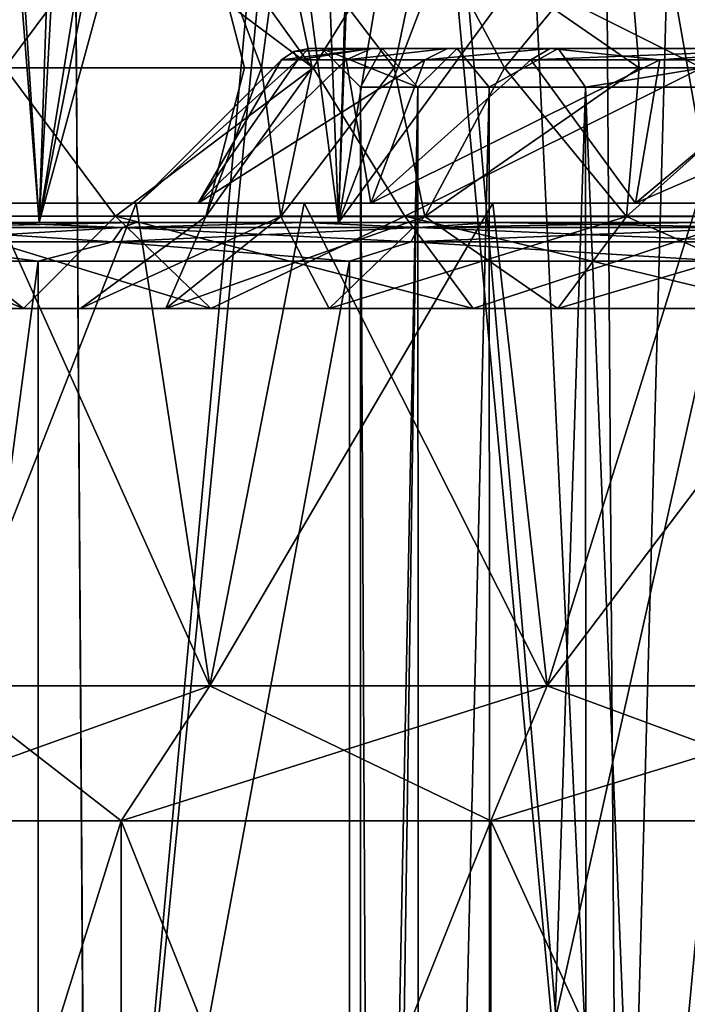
# Model space of a CAD drawing. Header units: metres. Extents: x -90 to 90, y -173 to 74.
# Tile 79 of 256: x -65.76 to -62.31, y 45.35 to 50.45. Entities that reach past the tile are written whole.
import ezdxf

# ---------------------------------------------------------------- set-up
doc = ezdxf.new("R2010")
doc.units = ezdxf.units.M
doc.layers.add('solid_509418', color=7, linetype='CONTINUOUS')

msp = doc.modelspace()

# ---------------------------------------------------------------- linework, layer by layer
at = {"layer": 'solid_509418'}
for points in [[(-66.884529, 69.558502, -11.027386), (-65.601517, 69.558495, -11.731284), (-66.726639, 41.5, -11.124401)], [(-65.600479, 69.558502, 11.731777), (-66.883522, 69.558502, 11.028017), (-66.727966, 41.5, 11.1236)], [(-65.600479, 69.558502, 11.731777), (-66.727966, 41.5, 11.1236), (-65.412689, 41.5, 11.819594)], [(-65.601517, 69.558495, -11.731284), (-65.411346, 41.5, -11.820208), (-66.726639, 41.5, -11.124401)], [(-65.601517, 69.558495, -11.731284), (-62.851974, 69.558479, -12.683306), (-65.411346, 41.5, -11.820208)], [(-64, 56, 12.369317), (-65.600479, 69.558502, 11.731777), (-65.412689, 41.5, 11.819594)], [(-62.851974, 69.558479, -12.683306), (-62.659332, 41.5, -12.725091), (-65.411346, 41.5, -11.820208)], [(-62.851974, 69.558479, -12.683306), (-60, 69.558502, -13), (-62.659332, 41.5, -12.725091)], [(-60, 69.558502, -13), (-60, 41.5, -13), (-62.659332, 41.5, -12.725091)], [(-66.657051, 49.400002, -2.163454), (-65.663536, 49.400002, -4.113751), (-66.413002, 58.900002, -2.805957)], [(-65.663536, 49.400002, 4.113751), (-66.657051, 49.400002, 2.163454), (-66.283768, 58.900002, 3.084518)], [(-65.663536, 49.400002, -4.113751), (-65.344719, 58.900002, -4.5204), (-66.413002, 58.900002, -2.805957)], [(-65.663536, 49.400002, 4.113751), (-66.283768, 58.900002, 3.084518), (-65.141319, 58.900002, 4.750459)], [(-65.663536, 49.400002, -4.113751), (-64.113754, 49.400002, -5.663538), (-65.344719, 58.900002, -4.5204)], [(-65.663536, 49.400002, 4.113751), (-65.141319, 58.900002, 4.750459), (-64.599998, 56, 5.276362)], [(-64.113754, 49.400002, -5.663538), (-63.831337, 58.900002, -5.8584), (-65.344719, 58.900002, -4.5204)], [(-64.113754, 49.400002, -5.663538), (-62.163456, 49.400002, -6.657051), (-63.831337, 58.900002, -5.8584)], [(-62.163456, 49.400002, -6.657051), (-61.998901, 58.900002, -6.708532), (-63.831337, 58.900002, -5.8584)], [(-64.523949, 55.167519, 5.341715), (-65.663536, 49.400002, 4.113751), (-64.599998, 56, 5.276362)], [(-64, 56, 12.369317), (-65.412689, 41.5, 11.819594), (-62.660248, 41.5, 12.7249)], [(-63.802528, 54.75951, 12.431443), (-64, 56, 12.369317), (-62.660248, 41.5, 12.7249)], [(-64.523949, 55.167519, 5.341715), (-64.304436, 54.377705, 5.520127), (-65.663536, 49.400002, 4.113751)], [(-63.23452, 53.646648, 12.591183), (-63.802528, 54.75951, 12.431443), (-62.660248, 41.5, 12.7249)], [(-64.304436, 54.377705, 5.520127), (-64.113754, 49.400002, 5.663538), (-65.663536, 49.400002, 4.113751)], [(-64.304436, 54.377705, 5.520127), (-63.960808, 53.660656, 5.771656), (-64.113754, 49.400002, 5.663538)], [(-63.960808, 53.660656, 5.771656), (-63.503113, 53.018692, 6.060379), (-64.113754, 49.400002, 5.663538)], [(-62.355804, 52.767273, 12.784763), (-63.23452, 53.646648, 12.591183), (-62.660248, 41.5, 12.7249)], [(-63.503113, 53.018692, 6.060379), (-62.941177, 52.462879, 6.352123), (-64.113754, 49.400002, 5.663538)], [(-62.355804, 52.767273, 12.784763), (-62.660248, 41.5, 12.7249), (-60, 41.5, 13)], [(-61.237221, 52.1968, 12.940992), (-62.355804, 52.767273, 12.784763), (-60, 41.5, 13)], [(-62.941177, 52.462879, 6.352123), (-62.230255, 51.976486, 6.635206), (-64.113754, 49.400002, 5.663538)], [(-62.230255, 51.976486, 6.635206), (-62.163456, 49.400002, 6.657051), (-64.113754, 49.400002, 5.663538)], [(-65.841103, 50.200001, 4.24381), (-65.267433, 50.969997, 4.564256), (-66.339966, 50.969997, 2.895365)], [(-65.841103, 50.200001, -4.24381), (-66.339966, 50.969997, -2.895365), (-65.267433, 50.969997, -4.564256)], [(-65.841103, 50.200001, 4.24381), (-64.243813, 50.200001, 5.841103), (-65.267433, 50.969997, 4.564256)], [(-64.243813, 50.200001, -5.841103), (-65.841103, 50.200001, -4.24381), (-65.267433, 50.969997, -4.564256)], [(-64.243813, 50.200001, 5.841103), (-63.768166, 50.969997, 5.863379), (-65.267433, 50.969997, 4.564256)], [(-64.243813, 50.200001, -5.841103), (-65.267433, 50.969997, -4.564256), (-63.768166, 50.969997, -5.863379)], [(-64.511612, 50.200001, 0.897415), (-64.799385, 50.967999, 0.690047), (-64.410568, 50.967999, 2.014239)], [(-64.599998, 50.200001), (-64.799385, 50.967999, -0.690047), (-64.799385, 50.967999, 0.690047)], [(-64.511612, 50.200001, 0.897415), (-64.599998, 50.200001), (-64.799385, 50.967999, 0.690047)], [(-64.249847, 50.200001, -1.760344), (-64.410568, 50.967999, -2.014239), (-64.799385, 50.967999, -0.690047)], [(-64.511612, 50.200001, -0.897415), (-64.249847, 50.200001, -1.760344), (-64.799385, 50.967999, -0.690047)], [(-64.599998, 50.200001), (-64.511612, 50.200001, -0.897415), (-64.799385, 50.967999, -0.690047)], [(-64.249847, 50.200001, 1.760344), (-64.511612, 50.200001, 0.897415), (-64.410568, 50.967999, 2.014239)], [(-63.82476, 50.200001, 2.555623), (-64.410568, 50.967999, 2.014239), (-63.664433, 50.967999, 3.175248)], [(-63.82476, 50.200001, 2.555623), (-64.249847, 50.200001, 1.760344), (-64.410568, 50.967999, 2.014239)], [(-63.82476, 50.200001, -2.555623), (-63.664433, 50.967999, -3.175248), (-64.410568, 50.967999, -2.014239)], [(-64.249847, 50.200001, -1.760344), (-63.82476, 50.200001, -2.555623), (-64.410568, 50.967999, -2.014239)], [(-64.243813, 50.200001, 5.841103), (-62.231102, 50.200001, 6.866628), (-63.768166, 50.969997, 5.863379)], [(-62.231102, 50.200001, -6.866628), (-64.243813, 50.200001, -5.841103), (-63.768166, 50.969997, -5.863379)], [(-63.252689, 50.200001, 3.252691), (-63.82476, 50.200001, 2.555623), (-63.664433, 50.967999, 3.175248)], [(-63.82476, 50.200001, -2.555623), (-63.252689, 50.200001, -3.252691), (-63.664433, 50.967999, -3.175248)], [(-62.231102, 50.200001, 6.866628), (-61.963623, 50.969997, 6.687486), (-63.768166, 50.969997, 5.863379)], [(-62.231102, 50.200001, -6.866628), (-63.768166, 50.969997, -5.863379), (-61.963623, 50.969997, -6.687486)], [(-63.252689, 50.200001, 3.252691), (-63.664433, 50.967999, 3.175248), (-62.621426, 50.967999, 4.079018)], [(-62.555622, 50.200001, -3.82476), (-62.621426, 50.967999, -4.079018), (-63.664433, 50.967999, -3.175248)], [(-63.252689, 50.200001, -3.252691), (-62.555622, 50.200001, -3.82476), (-63.664433, 50.967999, -3.175248)], [(-62.555622, 50.200001, 3.82476), (-63.252689, 50.200001, 3.252691), (-62.621426, 50.967999, 4.079018)], [(-61.760345, 50.200001, 4.249846), (-62.621426, 50.967999, 4.079018), (-61.366047, 50.967999, 4.65233)], [(-61.760345, 50.200001, 4.249846), (-62.555622, 50.200001, 3.82476), (-62.621426, 50.967999, 4.079018)], [(-61.760345, 50.200001, -4.249846), (-61.366047, 50.967999, -4.65233), (-62.621426, 50.967999, -4.079018)], [(-62.555622, 50.200001, -3.82476), (-61.760345, 50.200001, -4.249846), (-62.621426, 50.967999, -4.079018)], [(-63.942493, 50.299999, -1.632393), (-64.323929, 50.241421, -0.859768), (-64.408577, 50.241421)], [(-64.343697, 50.284775), (-63.942493, 50.299999, -1.632393), (-64.408577, 50.241421)], [(-64.343697, 50.284775), (-64.267159, 50.299999), (-63.942493, 50.299999, -1.632393)], [(-64.343697, 50.284775), (-64.323929, 50.241421, 0.85977), (-64.267159, 50.299999)], [(-63.942493, 50.299999, -1.632393), (-64.073105, 50.241421, -1.68682), (-64.323929, 50.241421, -0.859768)], [(-64.323929, 50.241421, 0.85977), (-63.942509, 50.299999, 1.632355), (-64.267159, 50.299999)], [(-64.073097, 50.241421, 1.686836), (-63.942509, 50.299999, 1.632355), (-64.323929, 50.241421, 0.85977)], [(-64.267159, 50.299999), (-64.199997, 50.299999), (-63.887726, 50.299999, -1.588721)], [(-63.942509, 50.299999, 1.632355), (-64.199997, 50.299999), (-64.267159, 50.299999)], [(-63.942493, 50.299999, -1.632393), (-64.267159, 50.299999), (-63.887726, 50.299999, -1.588721)], [(-64.199997, 50.299999), (-64, 50.099998), (-63.702641, 50.099998, -1.513427)], [(-63.887791, 50.299999, 1.588562), (-64, 50.099998), (-64.199997, 50.299999)], [(-63.887726, 50.299999, -1.588721), (-64.199997, 50.299999), (-63.702641, 50.099998, -1.513427)], [(-63.942509, 50.299999, 1.632355), (-63.887791, 50.299999, 1.588562), (-64.199997, 50.299999)], [(-63.547749, 50.299999, -2.370953), (-63.665398, 50.241421, -2.449576), (-64.073105, 50.241421, -1.68682)], [(-63.547749, 50.299999, -2.370953), (-64.073105, 50.241421, -1.68682), (-63.942493, 50.299999, -1.632393)], [(-64.073097, 50.241421, 1.686836), (-63.547775, 50.299999, 2.370914), (-63.942509, 50.299999, 1.632355)], [(-63.66539, 50.241421, 2.449588), (-63.547775, 50.299999, 2.370914), (-64.073097, 50.241421, 1.686836)], [(-63.702705, 50.099998, 1.513263), (-64, 50.099998), (-63.887791, 50.299999, 1.588562)], [(-63.942509, 50.299999, 1.632355), (-63.49873, 50.299999, 2.323258), (-63.887791, 50.299999, 1.588562)], [(-63.942509, 50.299999, 1.632355), (-63.547775, 50.299999, 2.370914), (-63.49873, 50.299999, 2.323258)], [(-63.942493, 50.299999, -1.632393), (-63.887726, 50.299999, -1.588721), (-63.498631, 50.299999, -2.323411)], [(-63.547749, 50.299999, -2.370953), (-63.942493, 50.299999, -1.632393), (-63.498631, 50.299999, -2.323411)], [(-63.702705, 50.099998, 1.513263), (-63.887791, 50.299999, 1.588562), (-63.49873, 50.299999, 2.323258)], [(-63.887726, 50.299999, -1.588721), (-63.702641, 50.099998, -1.513427), (-63.498631, 50.299999, -2.323411)], [(-63.702705, 50.099998, 1.513263), (-63.49873, 50.299999, 2.323258), (-63.332237, 50.099998, 2.212735)], [(-63.498631, 50.299999, -2.323411), (-63.702641, 50.099998, -1.513427), (-63.33213, 50.099998, -2.212893)], [(-63.016895, 50.299999, -3.017722), (-63.117077, 50.241421, -3.117597), (-63.665398, 50.241421, -2.449576)], [(-63.016895, 50.299999, -3.017722), (-63.665398, 50.241421, -2.449576), (-63.547749, 50.299999, -2.370953)], [(-63.66539, 50.241421, 2.449588), (-63.016937, 50.299999, 3.017678), (-63.547775, 50.299999, 2.370914)], [(-63.117073, 50.241421, 3.117598), (-63.016937, 50.299999, 3.017678), (-63.66539, 50.241421, 2.449588)], [(-63.547775, 50.299999, 2.370914), (-62.974628, 50.299999, 2.964986), (-63.49873, 50.299999, 2.323258)], [(-63.547775, 50.299999, 2.370914), (-63.016937, 50.299999, 3.017678), (-62.974628, 50.299999, 2.964986)], [(-63.547749, 50.299999, -2.370953), (-63.498631, 50.299999, -2.323411), (-62.974518, 50.299999, -2.965098)], [(-63.016895, 50.299999, -3.017722), (-63.547749, 50.299999, -2.370953), (-62.974518, 50.299999, -2.965098)], [(-63.332237, 50.099998, 2.212735), (-63.49873, 50.299999, 2.323258), (-62.974628, 50.299999, 2.964986)], [(-63.498631, 50.299999, -2.323411), (-63.33213, 50.099998, -2.212893), (-62.974518, 50.299999, -2.965098)], [(-63.332237, 50.099998, 2.212735), (-62.974628, 50.299999, 2.964986), (-62.833145, 50.099998, 2.823702)], [(-62.974518, 50.299999, -2.965098), (-63.33213, 50.099998, -2.212893), (-62.833027, 50.099998, -2.823819)], [(-61.63316, 50.299999, -3.942246), (-62.449223, 50.241421, -3.665634), (-63.117077, 50.241421, -3.117597)], [(-61.63316, 50.299999, -3.942246), (-63.117077, 50.241421, -3.117597), (-63.016895, 50.299999, -3.017722)], [(-62.449219, 50.241421, 3.665637), (-63.016937, 50.299999, 3.017678), (-63.117073, 50.241421, 3.117598)], [(-63.016937, 50.299999, 3.017678), (-61.612492, 50.299999, 3.878096), (-62.974628, 50.299999, 2.964986)], [(-63.016937, 50.299999, 3.017678), (-61.633221, 50.299999, 3.942221), (-61.612492, 50.299999, 3.878096)], [(-62.449219, 50.241421, 3.665637), (-61.633221, 50.299999, 3.942221), (-63.016937, 50.299999, 3.017678)], [(-63.016895, 50.299999, -3.017722), (-62.974518, 50.299999, -2.965098), (-61.61235, 50.299999, -3.878155)], [(-61.63316, 50.299999, -3.942246), (-63.016895, 50.299999, -3.017722), (-61.61235, 50.299999, -3.878155)], [(-62.833145, 50.099998, 2.823702), (-62.974628, 50.299999, 2.964986), (-61.612492, 50.299999, 3.878096)], [(-62.974518, 50.299999, -2.965098), (-62.833027, 50.099998, -2.823819), (-61.61235, 50.299999, -3.878155)], [(-62.833145, 50.099998, 2.823702), (-61.612492, 50.299999, 3.878096), (-61.535446, 50.099998, 3.693563)], [(-61.61235, 50.299999, -3.878155), (-62.833027, 50.099998, -2.823819), (-61.535294, 50.100002, -3.693626)], [(-61.63316, 50.299999, -3.942246), (-61.687019, 50.241421, -4.073024), (-62.449223, 50.241421, -3.665634)], [(-61.687012, 50.241421, 4.073027), (-61.633221, 50.299999, 3.942221), (-62.449219, 50.241421, 3.665637)], [(-64.408577, 50.241421), (-65.150002, 49.5), (-64.839493, 49.5, 1.761091)], [(-64.323929, 50.241421, -0.859768), (-64.839493, 49.5, -1.761091), (-65.150002, 49.5)], [(-64.408577, 50.241421), (-64.323929, 50.241421, -0.859768), (-65.150002, 49.5)], [(-64.073097, 50.241421, 1.686836), (-64.839493, 49.5, 1.761091), (-63.945133, 49.5, 3.31024)], [(-64.323929, 50.241421, 0.85977), (-64.408577, 50.241421), (-64.839493, 49.5, 1.761091)], [(-64.073097, 50.241421, 1.686836), (-64.323929, 50.241421, 0.85977), (-64.839493, 49.5, 1.761091)], [(-63.665398, 50.241421, -2.449576), (-63.945133, 49.5, -3.31024), (-64.839493, 49.5, -1.761091)], [(-64.073105, 50.241421, -1.68682), (-63.665398, 50.241421, -2.449576), (-64.839493, 49.5, -1.761091)], [(-64.323929, 50.241421, -0.859768), (-64.073105, 50.241421, -1.68682), (-64.839493, 49.5, -1.761091)], [(-64.343697, 50.284775), (-64.408577, 50.241421), (-64.323929, 50.241421, 0.85977)], [(-63.66539, 50.241421, 2.449588), (-64.073097, 50.241421, 1.686836), (-63.945133, 49.5, 3.31024)], [(-63.117073, 50.241421, 3.117598), (-63.945133, 49.5, 3.31024), (-62.574757, 49.5, 4.460104)], [(-63.117073, 50.241421, 3.117598), (-63.66539, 50.241421, 2.449588), (-63.945133, 49.5, 3.31024)], [(-62.449223, 50.241421, -3.665634), (-62.574757, 49.5, -4.460104), (-63.945133, 49.5, -3.31024)], [(-63.117077, 50.241421, -3.117597), (-62.449223, 50.241421, -3.665634), (-63.945133, 49.5, -3.31024)], [(-63.665398, 50.241421, -2.449576), (-63.117077, 50.241421, -3.117597), (-63.945133, 49.5, -3.31024)], [(-62.449219, 50.241421, 3.665637), (-63.117073, 50.241421, 3.117598), (-62.574757, 49.5, 4.460104)], [(-61.687012, 50.241421, 4.073027), (-62.574757, 49.5, 4.460104), (-60.894035, 49.5, 5.071793)], [(-61.687012, 50.241421, 4.073027), (-62.449219, 50.241421, 3.665637), (-62.574757, 49.5, 4.460104)], [(-60.859993, 50.241421, -4.323884), (-60.894035, 49.5, -5.071793), (-62.574757, 49.5, -4.460104)], [(-61.687019, 50.241421, -4.073024), (-60.859993, 50.241421, -4.323884), (-62.574757, 49.5, -4.460104)], [(-62.449223, 50.241421, -3.665634), (-61.687019, 50.241421, -4.073024), (-62.574757, 49.5, -4.460104)], [(-66.341286, 49.431999, 2.895967), (-65.268532, 49.431999, 4.565206), (-65.841103, 50.200001, 4.24381)], [(-65.268532, 49.431999, -4.565206), (-66.341286, 49.431999, -2.895967), (-65.841103, 50.200001, -4.24381)], [(-65.268532, 49.431999, 4.565206), (-64.243813, 50.200001, 5.841103), (-65.841103, 50.200001, 4.24381)], [(-65.268532, 49.431999, -4.565206), (-65.841103, 50.200001, -4.24381), (-64.243813, 50.200001, -5.841103)], [(-65.268532, 49.431999, 4.565206), (-63.768948, 49.431999, 5.864599), (-64.243813, 50.200001, 5.841103)], [(-63.768948, 49.431999, -5.864599), (-65.268532, 49.431999, -4.565206), (-64.243813, 50.200001, -5.841103)], [(-64.800819, 49.43, -0.690254), (-64.511612, 50.200001, -0.897415), (-64.599998, 50.200001)], [(-64.411888, 49.43, -2.014841), (-64.511612, 50.200001, -0.897415), (-64.800819, 49.43, -0.690254)], [(-64.800819, 49.43, 0.690254), (-64.599998, 50.200001), (-64.511612, 50.200001, 0.897415)], [(-64.800819, 49.43, -0.690254), (-64.599998, 50.200001), (-64.800819, 49.43, 0.690254)], [(-64.800819, 49.43, 0.690254), (-64.511612, 50.200001, 0.897415), (-64.249847, 50.200001, 1.760344)], [(-64.800819, 49.43, 0.690254), (-64.249847, 50.200001, 1.760344), (-64.411888, 49.43, 2.014841)], [(-64.411888, 49.43, -2.014841), (-64.249847, 50.200001, -1.760344), (-64.511612, 50.200001, -0.897415)], [(-64.411888, 49.43, -2.014841), (-63.82476, 50.200001, -2.555623), (-64.249847, 50.200001, -1.760344)], [(-63.665527, 49.43, -3.176198), (-63.82476, 50.200001, -2.555623), (-64.411888, 49.43, -2.014841)], [(-64.411888, 49.43, 2.014841), (-64.249847, 50.200001, 1.760344), (-63.82476, 50.200001, 2.555623)], [(-64.411888, 49.43, 2.014841), (-63.82476, 50.200001, 2.555623), (-63.665527, 49.43, 3.176198)], [(-63.768948, 49.431999, 5.864599), (-62.231102, 50.200001, 6.866628), (-64.243813, 50.200001, 5.841103)], [(-63.768948, 49.431999, -5.864599), (-64.243813, 50.200001, -5.841103), (-62.231102, 50.200001, -6.866628)], [(-63.665527, 49.43, -3.176198), (-63.252689, 50.200001, -3.252691), (-63.82476, 50.200001, -2.555623)], [(-63.665527, 49.43, 3.176198), (-63.82476, 50.200001, 2.555623), (-63.252689, 50.200001, 3.252691)], [(-63.768948, 49.431999, 5.864599), (-61.964031, 49.431999, 6.688877), (-62.231102, 50.200001, 6.866628)], [(-61.964031, 49.431999, -6.688877), (-63.768948, 49.431999, -5.864599), (-62.231102, 50.200001, -6.866628)], [(-62.622208, 49.43, -4.080237), (-63.252689, 50.200001, -3.252691), (-63.665527, 49.43, -3.176198)], [(-63.665527, 49.43, 3.176198), (-63.252689, 50.200001, 3.252691), (-62.555622, 50.200001, 3.82476)], [(-63.665527, 49.43, 3.176198), (-62.555622, 50.200001, 3.82476), (-62.622208, 49.43, 4.080237)], [(-62.622208, 49.43, -4.080237), (-62.555622, 50.200001, -3.82476), (-63.252689, 50.200001, -3.252691)], [(-62.622208, 49.43, -4.080237), (-61.760345, 50.200001, -4.249846), (-62.555622, 50.200001, -3.82476)], [(-61.366455, 49.43, -4.653721), (-61.760345, 50.200001, -4.249846), (-62.622208, 49.43, -4.080237)], [(-62.622208, 49.43, 4.080237), (-62.555622, 50.200001, 3.82476), (-61.760345, 50.200001, 4.249846)], [(-62.622208, 49.43, 4.080237), (-61.760345, 50.200001, 4.249846), (-61.366455, 49.43, 4.653721)], [(-64, 50.099998), (-64, 35), (-63.923141, 35, -0.780361)], [(-63.702641, 50.099998, -1.513427), (-64, 50.099998), (-63.923141, 35, -0.780361)], [(-63.702705, 50.099998, 1.513263), (-64, 35), (-64, 50.099998)], [(-63.702705, 50.099998, 1.513263), (-63.923141, 35, 0.780361), (-64, 35)], [(-63.702641, 50.099998, -1.513427), (-63.923141, 35, -0.780361), (-63.695518, 35, -1.530734)], [(-63.702705, 50.099998, 1.513263), (-63.695518, 35, 1.530734), (-63.923141, 35, 0.780361)], [(-63.702705, 50.099998, 1.513263), (-63.332237, 50.099998, 2.212735), (-63.695518, 35, 1.530734)], [(-63.33213, 50.099998, -2.212893), (-63.702641, 50.099998, -1.513427), (-63.695518, 35, -1.530734)], [(-63.33213, 50.099998, -2.212893), (-63.695518, 35, -1.530734), (-63.325878, 35, -2.222281)], [(-63.332237, 50.099998, 2.212735), (-63.325878, 35, 2.222281), (-63.695518, 35, 1.530734)], [(-63.332237, 50.099998, 2.212735), (-62.833145, 50.099998, 2.823702), (-63.325878, 35, 2.222281)], [(-62.833027, 50.099998, -2.823819), (-63.33213, 50.099998, -2.212893), (-63.325878, 35, -2.222281)], [(-62.833027, 50.099998, -2.823819), (-63.325878, 35, -2.222281), (-62.828426, 35, -2.828427)], [(-62.833145, 50.099998, 2.823702), (-62.828426, 35, 2.828427), (-63.325878, 35, 2.222281)], [(-62.833145, 50.099998, 2.823702), (-61.535446, 50.099998, 3.693563), (-62.828426, 35, 2.828427)], [(-61.535294, 50.100002, -3.693626), (-62.833027, 50.099998, -2.823819), (-62.222282, 35, -3.325878)], [(-62.833027, 50.099998, -2.823819), (-62.828426, 35, -2.828427), (-62.222282, 35, -3.325878)], [(-61.535446, 50.099998, 3.693563), (-62.222282, 35, 3.325878), (-62.828426, 35, 2.828427)], [(-64.839493, 49.5, -1.761091), (-67.210159, 49.5, -1.141718), (-67.300003, 49.5)], [(-64.839493, 49.5, -1.761091), (-67.300003, 49.5), (-65.150002, 49.5)], [(-67.210159, 49.5, 1.141718), (-65.150002, 49.5), (-67.300003, 49.5)], [(-64.839493, 49.5, -1.761091), (-66.942787, 49.5, -2.255491), (-67.210159, 49.5, -1.141718)], [(-67.210159, 49.5, 1.141718), (-64.839493, 49.5, 1.761091), (-65.150002, 49.5)], [(-67.210159, 49.5, 1.141718), (-66.942787, 49.5, 2.255491), (-64.839493, 49.5, 1.761091)], [(-63.945133, 49.5, -3.31024), (-66.50444, 49.5, -3.313842), (-66.942787, 49.5, -2.255491)], [(-64.839493, 49.5, -1.761091), (-63.945133, 49.5, -3.31024), (-66.942787, 49.5, -2.255491)], [(-66.942787, 49.5, 2.255491), (-63.945133, 49.5, 3.31024), (-64.839493, 49.5, 1.761091)], [(-66.942787, 49.5, 2.255491), (-66.50444, 49.5, 3.313842), (-63.945133, 49.5, 3.31024)], [(-62.574757, 49.5, -4.460104), (-65.905869, 49.5, -4.290656), (-66.50444, 49.5, -3.313842)], [(-63.945133, 49.5, -3.31024), (-62.574757, 49.5, -4.460104), (-66.50444, 49.5, -3.313842)], [(-66.50444, 49.5, 3.313842), (-65.905869, 49.5, 4.290656), (-63.945133, 49.5, 3.31024)], [(-65.161827, 49.5, -5.161829), (-64.780487, 47, -5.516972), (-66.141151, 47, -3.946678)], [(-65.905869, 49.5, -4.290656), (-65.161827, 49.5, -5.161829), (-66.141151, 47, -3.946678)], [(-64.780487, 47, 5.516972), (-65.905869, 49.5, 4.290656), (-66.141151, 47, 3.946678)], [(-60.894035, 49.5, -5.071793), (-65.161827, 49.5, -5.161829), (-65.905869, 49.5, -4.290656)], [(-62.574757, 49.5, -4.460104), (-60.894035, 49.5, -5.071793), (-65.905869, 49.5, -4.290656)], [(-65.905869, 49.5, 4.290656), (-62.574757, 49.5, 4.460104), (-63.945133, 49.5, 3.31024)], [(-65.905869, 49.5, 4.290656), (-65.161827, 49.5, 5.161829), (-62.574757, 49.5, 4.460104)], [(-64.780487, 47, 5.516972), (-65.161827, 49.5, 5.161829), (-65.905869, 49.5, 4.290656)], [(-65.161827, 49.5, -5.161829), (-64.290657, 49.5, -5.905871), (-64.780487, 47, -5.516972)], [(-65.161827, 49.5, -5.161829), (-54.838169, 49.5, -5.161829), (-55.709343, 49.5, -5.905871)], [(-60.894035, 49.5, -5.071793), (-54.838169, 49.5, -5.161829), (-65.161827, 49.5, -5.161829)], [(-65.161827, 49.5, -5.161829), (-55.709343, 49.5, -5.905871), (-64.290657, 49.5, -5.905871)], [(-65.161827, 49.5, 5.161829), (-60.894035, 49.5, 5.071793), (-62.574757, 49.5, 4.460104)], [(-65.161827, 49.5, 5.161829), (-59.105965, 49.5, 5.071793), (-60.894035, 49.5, 5.071793)], [(-65.161827, 49.5, 5.161829), (-54.838169, 49.5, 5.161829), (-59.105965, 49.5, 5.071793)], [(-65.161827, 49.5, 5.161829), (-64.290657, 49.5, 5.905871), (-54.838169, 49.5, 5.161829)], [(-64.780487, 47, 5.516972), (-64.290657, 49.5, 5.905871), (-65.161827, 49.5, 5.161829)], [(-63.313843, 49.5, -6.504438), (-63.032528, 47, -6.640314), (-64.780487, 47, -5.516972)], [(-64.290657, 49.5, -5.905871), (-63.313843, 49.5, -6.504438), (-64.780487, 47, -5.516972)], [(-63.032528, 47, 6.640314), (-64.290657, 49.5, 5.905871), (-64.780487, 47, 5.516972)], [(-64.290657, 49.5, -5.905871), (-55.709343, 49.5, -5.905871), (-56.686157, 49.5, -6.504438)], [(-64.290657, 49.5, -5.905871), (-56.686157, 49.5, -6.504438), (-63.313843, 49.5, -6.504438)], [(-64.290657, 49.5, 5.905871), (-55.709343, 49.5, 5.905871), (-54.838169, 49.5, 5.161829)], [(-64.290657, 49.5, 5.905871), (-63.313843, 49.5, 6.504438), (-55.709343, 49.5, 5.905871)], [(-63.032528, 47, 6.640314), (-63.313843, 49.5, 6.504438), (-64.290657, 49.5, 5.905871)], [(-63.313843, 49.5, -6.504438), (-62.255493, 49.5, -6.94279), (-63.032528, 47, -6.640314)], [(-63.313843, 49.5, -6.504438), (-56.686157, 49.5, -6.504438), (-57.744507, 49.5, -6.94279)], [(-63.313843, 49.5, -6.504438), (-57.744507, 49.5, -6.94279), (-62.255493, 49.5, -6.94279)], [(-63.313843, 49.5, 6.504438), (-56.686157, 49.5, 6.504438), (-55.709343, 49.5, 5.905871)], [(-63.313843, 49.5, 6.504438), (-62.255493, 49.5, 6.94279), (-56.686157, 49.5, 6.504438)], [(-63.032528, 47, 6.640314), (-62.255493, 49.5, 6.94279), (-63.313843, 49.5, 6.504438)], [(-61.14172, 49.5, -7.210155), (-61.038898, 47, -7.225697), (-63.032528, 47, -6.640314)], [(-62.255493, 49.5, -6.94279), (-61.14172, 49.5, -7.210155), (-63.032528, 47, -6.640314)], [(-61.038898, 47, 7.225697), (-62.255493, 49.5, 6.94279), (-63.032528, 47, 6.640314)], [(-65.745583, 48.954624, 2.623918), (-66.341286, 49.431999, 2.895967), (-66.900307, 49.431999, 0.992114)], [(-66.252083, 48.954624, 0.898914), (-65.745583, 48.954624, 2.623918), (-66.900307, 49.431999, 0.992114)], [(-64.773598, 48.954624, 4.136348), (-65.268532, 49.431999, 4.565206), (-66.341286, 49.431999, 2.895967)], [(-65.745583, 48.954624, 2.623918), (-64.773598, 48.954624, 4.136348), (-66.341286, 49.431999, 2.895967)], [(-65.745583, 48.954624, -2.623918), (-66.341286, 49.431999, -2.895967), (-65.268532, 49.431999, -4.565206)], [(-65.745583, 48.954624, -2.623918), (-66.252083, 48.954624, -0.898914), (-66.341286, 49.431999, -2.895967)], [(-64.773598, 48.954624, -4.136348), (-65.745583, 48.954624, -2.623918), (-65.268532, 49.431999, -4.565206)], [(-64.411888, 49.43, 2.014841), (-65.008408, 48.953861, 2.287263), (-65.449928, 48.953861, 0.783581)], [(-64.800819, 49.43, 0.690254), (-65.449928, 48.953861, 0.783581), (-65.449928, 48.953861, -0.783581)], [(-64.800819, 49.43, 0.690254), (-64.411888, 49.43, 2.014841), (-65.449928, 48.953861, 0.783581)], [(-64.800819, 49.43, -0.690254), (-65.449928, 48.953861, -0.783581), (-65.008408, 48.953861, -2.287263)], [(-64.800819, 49.43, -0.690254), (-64.800819, 49.43, 0.690254), (-65.449928, 48.953861, -0.783581)], [(-63.41489, 48.954624, 5.313675), (-63.768948, 49.431999, 5.864599), (-65.268532, 49.431999, 4.565206)], [(-64.773598, 48.954624, 4.136348), (-63.41489, 48.954624, 5.313675), (-65.268532, 49.431999, 4.565206)], [(-64.773598, 48.954624, -4.136348), (-65.268532, 49.431999, -4.565206), (-63.768948, 49.431999, -5.864599)], [(-63.665527, 49.43, 3.176198), (-64.161133, 48.953861, 3.605644), (-65.008408, 48.953861, 2.287263)], [(-64.411888, 49.43, 2.014841), (-63.665527, 49.43, 3.176198), (-65.008408, 48.953861, 2.287263)], [(-64.411888, 49.43, -2.014841), (-65.008408, 48.953861, -2.287263), (-64.161133, 48.953861, -3.605644)], [(-64.411888, 49.43, -2.014841), (-64.800819, 49.43, -0.690254), (-65.008408, 48.953861, -2.287263)], [(-63.41489, 48.954624, -5.313675), (-64.773598, 48.954624, -4.136348), (-63.768948, 49.431999, -5.864599)], [(-63.665527, 49.43, -3.176198), (-64.411888, 49.43, -2.014841), (-64.161133, 48.953861, -3.605644)], [(-62.622208, 49.43, 4.080237), (-62.976753, 48.953861, 4.631917), (-64.161133, 48.953861, 3.605644)], [(-63.665527, 49.43, 3.176198), (-62.622208, 49.43, 4.080237), (-64.161133, 48.953861, 3.605644)], [(-63.665527, 49.43, -3.176198), (-64.161133, 48.953861, -3.605644), (-62.976753, 48.953861, -4.631917)], [(-61.77953, 48.954624, 6.06052), (-61.964031, 49.431999, 6.688877), (-63.768948, 49.431999, 5.864599)], [(-63.41489, 48.954624, 5.313675), (-61.77953, 48.954624, 6.06052), (-63.768948, 49.431999, 5.864599)], [(-63.41489, 48.954624, -5.313675), (-63.768948, 49.431999, -5.864599), (-61.964031, 49.431999, -6.688877)], [(-62.622208, 49.43, -4.080237), (-63.665527, 49.43, -3.176198), (-62.976753, 48.953861, -4.631917)], [(-61.77953, 48.954624, -6.06052), (-63.41489, 48.954624, -5.313675), (-61.964031, 49.431999, -6.688877)], [(-61.366455, 49.43, 4.653721), (-61.551212, 48.953861, 5.28294), (-62.976753, 48.953861, 4.631917)], [(-62.622208, 49.43, 4.080237), (-61.366455, 49.43, 4.653721), (-62.976753, 48.953861, 4.631917)], [(-62.622208, 49.43, -4.080237), (-62.976753, 48.953861, -4.631917), (-61.551212, 48.953861, -5.28294)], [(-61.366455, 49.43, -4.653721), (-62.622208, 49.43, -4.080237), (-61.551212, 48.953861, -5.28294)], [(-66.942383, 49.400002, 2.256608), (-66.657051, 49.400002, 2.163454), (-65.663536, 49.400002, 4.113751)], [(-66.503647, 49.400002, 3.315221), (-66.942383, 49.400002, 2.256608), (-65.663536, 49.400002, 4.113751)], [(-66.50367, 49.400002, -3.31518), (-65.663536, 49.400002, -4.113751), (-66.657051, 49.400002, -2.163454)], [(-66.50367, 49.400002, -3.31518), (-65.905266, 49.400002, -4.291373), (-65.663536, 49.400002, -4.113751)], [(-65.905235, 49.400002, 4.291412), (-66.503647, 49.400002, 3.315221), (-65.663536, 49.400002, 4.113751)], [(-65.23259, 49.373207, 5.232589), (-65.284393, 49.299911, 5.28439), (-66.472031, 49.299911, 3.736628)], [(-66.408585, 49.373207, 3.699999), (-65.23259, 49.373207, 5.232589), (-66.472031, 49.299911, 3.736628)], [(-66.408585, 49.373207, -3.699999), (-66.472031, 49.299911, -3.736628), (-65.284393, 49.299911, -5.28439)], [(-65.23259, 49.373207, -5.232589), (-65.905266, 49.400002, -4.291373), (-66.408585, 49.373207, -3.699999)], [(-66.408585, 49.373207, 3.699999), (-65.905235, 49.400002, 4.291412), (-65.161995, 49.400002, 5.161562)], [(-66.408585, 49.373207, 3.699999), (-65.161995, 49.400002, 5.161562), (-65.23259, 49.373207, 5.232589)], [(-65.23259, 49.373207, -5.232589), (-66.408585, 49.373207, -3.699999), (-65.284393, 49.299911, -5.28439)], [(-65.905266, 49.400002, -4.291373), (-65.162033, 49.400002, -5.161528), (-65.663536, 49.400002, -4.113751)], [(-65.23259, 49.373207, -5.232589), (-65.162033, 49.400002, -5.161528), (-65.905266, 49.400002, -4.291373)], [(-65.905235, 49.400002, 4.291412), (-65.663536, 49.400002, 4.113751), (-64.113754, 49.400002, 5.663538)], [(-65.161995, 49.400002, 5.161562), (-65.905235, 49.400002, 4.291412), (-64.113754, 49.400002, 5.663538)], [(-65.162033, 49.400002, -5.161528), (-64.113754, 49.400002, -5.663538), (-65.663536, 49.400002, -4.113751)], [(-63.699997, 49.373207, 6.408586), (-63.736629, 49.299911, 6.47203), (-65.284393, 49.299911, 5.28439)], [(-65.23259, 49.373207, 5.232589), (-63.699997, 49.373207, 6.408586), (-65.284393, 49.299911, 5.28439)], [(-65.23259, 49.373207, -5.232589), (-65.284393, 49.299911, -5.28439), (-63.736629, 49.299911, -6.47203)], [(-65.23259, 49.373207, -5.232589), (-64.29174, 49.400002, -5.904972), (-65.162033, 49.400002, -5.161528)], [(-63.699997, 49.373207, -6.408586), (-64.29174, 49.400002, -5.904972), (-65.23259, 49.373207, -5.232589)], [(-65.23259, 49.373207, 5.232589), (-65.161995, 49.400002, 5.161562), (-64.29171, 49.400002, 5.904997)], [(-65.23259, 49.373207, 5.232589), (-64.29171, 49.400002, 5.904997), (-63.699997, 49.373207, 6.408586)], [(-63.699997, 49.373207, -6.408586), (-65.23259, 49.373207, -5.232589), (-63.736629, 49.299911, -6.47203)], [(-65.162033, 49.400002, -5.161528), (-64.29174, 49.400002, -5.904972), (-64.113754, 49.400002, -5.663538)], [(-64.29171, 49.400002, 5.904997), (-65.161995, 49.400002, 5.161562), (-64.113754, 49.400002, 5.663538)], [(-64.29174, 49.400002, -5.904972), (-63.315331, 49.400002, -6.503599), (-64.113754, 49.400002, -5.663538)], [(-63.699997, 49.373207, -6.408586), (-63.315331, 49.400002, -6.503599), (-64.29174, 49.400002, -5.904972)], [(-64.29171, 49.400002, 5.904997), (-64.113754, 49.400002, 5.663538), (-62.163456, 49.400002, 6.657051)], [(-63.315296, 49.400002, 6.503616), (-64.29171, 49.400002, 5.904997), (-62.163456, 49.400002, 6.657051)], [(-63.699997, 49.373207, 6.408586), (-64.29171, 49.400002, 5.904997), (-63.315296, 49.400002, 6.503616)], [(-63.315331, 49.400002, -6.503599), (-62.163456, 49.400002, -6.657051), (-64.113754, 49.400002, -5.663538)], [(-61.91526, 49.373207, 7.147849), (-61.934219, 49.299911, 7.218612), (-63.736629, 49.299911, 6.47203)], [(-63.699997, 49.373207, 6.408586), (-61.91526, 49.373207, 7.147849), (-63.736629, 49.299911, 6.47203)], [(-63.699997, 49.373207, -6.408586), (-63.736629, 49.299911, -6.47203), (-61.934219, 49.299911, -7.218612)], [(-61.91526, 49.373207, -7.147849), (-63.315331, 49.400002, -6.503599), (-63.699997, 49.373207, -6.408586)], [(-63.699997, 49.373207, 6.408586), (-63.315296, 49.400002, 6.503616), (-62.256897, 49.400002, 6.942297)], [(-63.699997, 49.373207, 6.408586), (-62.256897, 49.400002, 6.942297), (-61.91526, 49.373207, 7.147849)], [(-61.91526, 49.373207, -7.147849), (-63.699997, 49.373207, -6.408586), (-61.934219, 49.299911, -7.218612)], [(-63.315331, 49.400002, -6.503599), (-62.256931, 49.400002, -6.942287), (-62.163456, 49.400002, -6.657051)], [(-61.91526, 49.373207, -7.147849), (-62.256931, 49.400002, -6.942287), (-63.315331, 49.400002, -6.503599)], [(-62.256897, 49.400002, 6.942297), (-63.315296, 49.400002, 6.503616), (-62.163456, 49.400002, 6.657051)], [(-66.472031, 49.299911, 3.736628), (-65.668205, 49.200001, 4.911363), (-66.822044, 49.200001, 3.116046)], [(-66.472031, 49.299911, -3.736628), (-66.822044, 49.200001, -3.116041), (-65.668213, 49.200001, -4.911352)], [(-66.472031, 49.299911, 3.736628), (-65.284393, 49.299911, 5.28439), (-65.668205, 49.200001, 4.911363)], [(-65.284393, 49.299911, -5.28439), (-66.472031, 49.299911, -3.736628), (-65.668213, 49.200001, -4.911352)], [(-65.284393, 49.299911, -5.28439), (-65.668213, 49.200001, -4.911352), (-64.055862, 49.200001, -6.308722)], [(-65.284393, 49.299911, 5.28439), (-64.055855, 49.200001, 6.308727), (-65.668205, 49.200001, 4.911363)], [(-65.284393, 49.299911, 5.28439), (-63.736629, 49.299911, 6.47203), (-64.055855, 49.200001, 6.308727)], [(-63.736629, 49.299911, -6.47203), (-65.284393, 49.299911, -5.28439), (-64.055862, 49.200001, -6.308722)], [(-63.736629, 49.299911, -6.47203), (-64.055862, 49.200001, -6.308722), (-62.113876, 49.200001, -7.195938)], [(-63.736629, 49.299911, 6.47203), (-62.113869, 49.200001, 7.19594), (-64.055855, 49.200001, 6.308727)], [(-63.736629, 49.299911, 6.47203), (-61.934219, 49.299911, 7.218612), (-62.113869, 49.200001, 7.19594)], [(-61.934219, 49.299911, -7.218612), (-63.736629, 49.299911, -6.47203), (-62.113876, 49.200001, -7.195938)], [(-66.822044, 49.200001, 3.116046), (-65.668205, 49.200001, 4.911363), (-66.821861, 40.5, 3.116263)], [(-66.822044, 49.200001, -3.116041), (-66.821861, 40.5, -3.116263), (-65.66832, 40.5, -4.910964)], [(-65.668213, 49.200001, -4.911352), (-66.822044, 49.200001, -3.116041), (-65.66832, 40.5, -4.910964)], [(-65.668205, 49.200001, 4.911363), (-65.66832, 40.5, 4.910964), (-66.821861, 40.5, 3.116263)], [(-64.055855, 49.200001, 6.308727), (-64.054344, 40.5, 6.309671), (-65.66832, 40.5, 4.910964)], [(-65.668205, 49.200001, 4.911363), (-64.055855, 49.200001, 6.308727), (-65.66832, 40.5, 4.910964)], [(-64.055862, 49.200001, -6.308722), (-65.66832, 40.5, -4.910964), (-64.054344, 40.5, -6.309671)], [(-64.055862, 49.200001, -6.308722), (-65.668213, 49.200001, -4.911352), (-65.66832, 40.5, -4.910964)], [(-62.113876, 49.200001, -7.195938), (-64.055862, 49.200001, -6.308722), (-64.054344, 40.5, -6.309671)], [(-64.055855, 49.200001, 6.308727), (-62.113869, 49.200001, 7.19594), (-64.054344, 40.5, 6.309671)], [(-62.113869, 49.200001, 7.19594), (-62.11311, 40.5, 7.195954), (-64.054344, 40.5, 6.309671)], [(-62.113876, 49.200001, -7.195938), (-64.054344, 40.5, -6.309671), (-62.11311, 40.5, -7.195954)], [(-65.008408, 48.953861, 2.287263), (-65.745583, 48.954624, 2.623918), (-66.252083, 48.954624, 0.898914)], [(-65.449928, 48.953861, 0.783581), (-66.252083, 48.954624, 0.898914), (-66.252083, 48.954624, -0.898914)], [(-65.449928, 48.953861, 0.783581), (-65.008408, 48.953861, 2.287263), (-66.252083, 48.954624, 0.898914)], [(-65.449928, 48.953861, -0.783581), (-66.252083, 48.954624, -0.898914), (-65.745583, 48.954624, -2.623918)], [(-65.449928, 48.953861, -0.783581), (-65.449928, 48.953861, 0.783581), (-66.252083, 48.954624, -0.898914)], [(-64.161133, 48.953861, 3.605644), (-64.773598, 48.954624, 4.136348), (-65.745583, 48.954624, 2.623918)], [(-65.008408, 48.953861, 2.287263), (-64.161133, 48.953861, 3.605644), (-65.745583, 48.954624, 2.623918)], [(-65.008408, 48.953861, -2.287263), (-65.745583, 48.954624, -2.623918), (-64.773598, 48.954624, -4.136348)], [(-65.008408, 48.953861, -2.287263), (-65.449928, 48.953861, -0.783581), (-65.745583, 48.954624, -2.623918)], [(-64.161133, 48.953861, -3.605644), (-65.008408, 48.953861, -2.287263), (-64.773598, 48.954624, -4.136348)], [(-62.976753, 48.953861, 4.631917), (-63.41489, 48.954624, 5.313675), (-64.773598, 48.954624, 4.136348)], [(-64.161133, 48.953861, 3.605644), (-62.976753, 48.953861, 4.631917), (-64.773598, 48.954624, 4.136348)], [(-64.161133, 48.953861, -3.605644), (-64.773598, 48.954624, -4.136348), (-63.41489, 48.954624, -5.313675)], [(-62.976753, 48.953861, -4.631917), (-64.161133, 48.953861, -3.605644), (-63.41489, 48.954624, -5.313675)], [(-61.551212, 48.953861, 5.28294), (-61.77953, 48.954624, 6.06052), (-63.41489, 48.954624, 5.313675)], [(-62.976753, 48.953861, 4.631917), (-61.551212, 48.953861, 5.28294), (-63.41489, 48.954624, 5.313675)], [(-62.976753, 48.953861, -4.631917), (-63.41489, 48.954624, -5.313675), (-61.77953, 48.954624, -6.06052)], [(-61.551212, 48.953861, -5.28294), (-62.976753, 48.953861, -4.631917), (-61.77953, 48.954624, -6.06052)], [(-64.780487, 47, -5.516972), (-65.238884, 46.299999, -6.045997), (-66.730026, 46.299999, -4.325127)], [(-66.141151, 47, -3.946678), (-64.780487, 47, -5.516972), (-66.730026, 46.299999, -4.325127)], [(-66.141151, 47, 3.946678), (-66.730026, 46.299999, 4.325127), (-65.238884, 46.299999, 6.045997)], [(-64.780487, 47, 5.516972), (-66.141151, 47, 3.946678), (-65.238884, 46.299999, 6.045997)], [(-63.032528, 47, -6.640314), (-63.323318, 46.299999, -7.277056), (-65.238884, 46.299999, -6.045997)], [(-64.780487, 47, -5.516972), (-63.032528, 47, -6.640314), (-65.238884, 46.299999, -6.045997)], [(-64.780487, 47, 5.516972), (-65.238884, 46.299999, 6.045997), (-63.323318, 46.299999, 7.277056)], [(-63.032528, 47, 6.640314), (-64.780487, 47, 5.516972), (-63.323318, 46.299999, 7.277056)], [(-61.038898, 47, -7.225697), (-61.138519, 46.299999, -7.918571), (-63.323318, 46.299999, -7.277056)], [(-63.032528, 47, -6.640314), (-61.038898, 47, -7.225697), (-63.323318, 46.299999, -7.277056)], [(-63.032528, 47, 6.640314), (-63.323318, 46.299999, 7.277056), (-61.138519, 46.299999, 7.918571)], [(-61.038898, 47, 7.225697), (-63.032528, 47, 6.640314), (-61.138519, 46.299999, 7.918571)], [(-65.238884, 46.299999, -6.045997), (-65.238884, 41.519615, -6.045997), (-66.730026, 41.519615, -4.325127)], [(-66.730026, 46.299999, -4.325127), (-65.238884, 46.299999, -6.045997), (-66.730026, 41.519615, -4.325127)], [(-66.730026, 46.299999, 4.325127), (-66.730026, 41.519615, 4.325127), (-65.238884, 41.519615, 6.045997)], [(-65.238884, 46.299999, 6.045997), (-66.730026, 46.299999, 4.325127), (-65.238884, 41.519615, 6.045997)], [(-63.323318, 46.299999, -7.277056), (-63.323318, 41.519615, -7.277056), (-65.238884, 41.519615, -6.045997)], [(-65.238884, 46.299999, -6.045997), (-63.323318, 46.299999, -7.277056), (-65.238884, 41.519615, -6.045997)], [(-65.238884, 46.299999, 6.045997), (-65.238884, 41.519615, 6.045997), (-63.323318, 41.519615, 7.277056)], [(-63.323318, 46.299999, 7.277056), (-65.238884, 46.299999, 6.045997), (-63.323318, 41.519615, 7.277056)], [(-61.138519, 46.299999, -7.918571), (-61.138519, 41.519615, -7.918571), (-63.323318, 41.519615, -7.277056)], [(-63.323318, 46.299999, -7.277056), (-61.138519, 46.299999, -7.918571), (-63.323318, 41.519615, -7.277056)], [(-63.323318, 46.299999, 7.277056), (-63.323318, 41.519615, 7.277056), (-61.138519, 41.519615, 7.918571)], [(-61.138519, 46.299999, 7.918571), (-63.323318, 46.299999, 7.277056), (-61.138519, 41.519615, 7.918571)]]:
    msp.add_3dface(points, dxfattribs=at)

doc.saveas('drawing.dxf')
